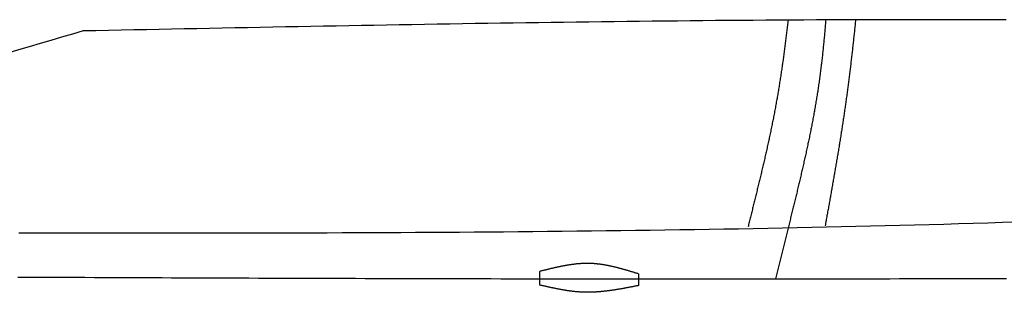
# Model space of a CAD drawing. Extents: x 715 to 7297, y 267 to 3702.
# Tile 38 of 62: x 2921 to 4004, y 1245 to 1544. Entities that reach past the tile are written whole.
import ezdxf

# ---------------------------------------------------------------- set-up
doc = ezdxf.new("R2010")
doc.units = 0
doc.layers.add('CAR', color=10, linetype='CONTINUOUS')

msp = doc.modelspace()

# ---------------------------------------------------------------- linework, layer by layer
at = {"layer": 'CAR'}
msp.add_line((3766.434, 1315.262), (3752.447, 1259.482), dxfattribs=at)
for points in [[(3493.055, 1252.647), (3493.055, 1267.626)], [(3601.615, 1265.003), (3601.615, 1252.066)]]:
    msp.add_lwpolyline(points, dxfattribs=at)
for points in [[(4006.47, 1543.96, 0), (3992.55, 1544.01, 0), (3978.64, 1544.06, 0), (3964.72, 1544.09, 0), (3950.81, 1544.12, 0), (3936.89, 1544.14, 0), (3922.98, 1544.15, 0), (3909.07, 1544.15, 0), (3895.15, 1544.15, 0), (3881.24, 1544.13, 0), (3867.32, 1544.11, 0), (3853.41, 1544.08, 0), (3839.49, 1544.04, 0), (3825.58, 1543.99, 0), (3811.66, 1543.94, 0), (3797.74, 1543.87, 0), (3783.83, 1543.8, 0), (3769.91, 1543.73, 0), (3756, 1543.64, 0), (3742.08, 1543.55, 0), (3728.17, 1543.46, 0), (3714.25, 1543.35, 0), (3700.33, 1543.24, 0), (3686.42, 1543.12, 0), (3672.5, 1543, 0), (3658.59, 1542.87, 0), (3644.67, 1542.73, 0), (3630.75, 1542.59, 0), (3616.84, 1542.44, 0), (3602.92, 1542.29, 0), (3589, 1542.13, 0), (3575.09, 1541.96, 0), (3561.17, 1541.79, 0), (3547.25, 1541.62, 0), (3533.33, 1541.44, 0), (3519.42, 1541.25, 0), (3505.5, 1541.06, 0), (3491.58, 1540.87, 0), (3477.67, 1540.67, 0), (3463.75, 1540.46, 0), (3449.83, 1540.26, 0), (3435.91, 1540.04, 0), (3422, 1539.83, 0), (3408.08, 1539.61, 0), (3394.16, 1539.38, 0), (3380.24, 1539.15, 0), (3366.33, 1538.92, 0), (3352.41, 1538.69, 0), (3338.49, 1538.45, 0), (3324.57, 1538.21, 0), (3310.65, 1537.96, 0), (3296.74, 1537.71, 0), (3282.82, 1537.46, 0), (3268.9, 1537.21, 0), (3254.98, 1536.96, 0), (3241.06, 1536.7, 0), (3227.15, 1536.44, 0), (3213.23, 1536.17, 0), (3199.31, 1535.91, 0), (3185.39, 1535.64, 0), (3171.47, 1535.38, 0), (3157.56, 1535.11, 0), (3143.64, 1534.83, 0), (3129.72, 1534.56, 0), (3115.8, 1534.29, 0), (3101.88, 1534.01, 0), (3087.96, 1533.74, 0), (3074.05, 1533.46, 0), (3060.13, 1533.18, 0), (3046.21, 1532.9, 0), (3032.29, 1532.62, 0), (3018.37, 1532.34, 0), (3004.45, 1532.07, 0), (2990.54, 1531.79, 0)], [(3766.41, 1543.5, 0), (3766.24, 1542.05, 0), (3766.07, 1540.6, 0), (3765.9, 1539.14, 0), (3765.72, 1537.69, 0), (3765.55, 1536.23, 0), (3765.37, 1534.78, 0), (3765.2, 1533.32, 0), (3765.02, 1531.87, 0), (3764.84, 1530.41, 0), (3764.66, 1528.96, 0), (3764.48, 1527.51, 0), (3764.3, 1526.05, 0), (3764.12, 1524.6, 0), (3763.94, 1523.14, 0), (3763.75, 1521.69, 0), (3763.57, 1520.23, 0), (3763.38, 1518.78, 0), (3763.19, 1517.32, 0), (3763, 1515.87, 0), (3762.81, 1514.41, 0), (3762.62, 1512.96, 0), (3762.43, 1511.5, 0), (3762.23, 1510.05, 0), (3762.04, 1508.6, 0), (3761.84, 1507.14, 0), (3761.64, 1505.69, 0), (3761.44, 1504.23, 0), (3761.24, 1502.78, 0), (3761.04, 1501.32, 0), (3760.84, 1499.87, 0), (3760.63, 1498.42, 0), (3760.42, 1496.96, 0), (3760.22, 1495.51, 0), (3760.01, 1494.06, 0), (3759.8, 1492.6, 0), (3759.58, 1491.15, 0), (3759.37, 1489.7, 0), (3759.16, 1488.24, 0), (3758.94, 1486.79, 0), (3758.72, 1485.34, 0), (3758.5, 1483.89, 0), (3758.28, 1482.43, 0), (3758.06, 1480.98, 0), (3757.83, 1479.53, 0), (3757.6, 1478.08, 0), (3757.38, 1476.63, 0), (3757.15, 1475.18, 0), (3756.91, 1473.73, 0), (3756.68, 1472.28, 0), (3756.44, 1470.82, 0), (3756.21, 1469.37, 0), (3755.97, 1467.93, 0), (3755.73, 1466.48, 0), (3755.49, 1465.03, 0), (3755.24, 1463.58, 0), (3755, 1462.13, 0), (3754.75, 1460.68, 0), (3754.5, 1459.23, 0), (3754.25, 1457.78, 0), (3753.99, 1456.34, 0), (3753.74, 1454.89, 0), (3753.48, 1453.44, 0), (3753.22, 1452, 0), (3752.96, 1450.55, 0), (3752.69, 1449.1, 0), (3752.43, 1447.66, 0), (3752.16, 1446.21, 0), (3751.89, 1444.77, 0), (3751.62, 1443.32, 0), (3751.34, 1441.88, 0), (3751.07, 1440.44, 0), (3750.79, 1438.99, 0), (3750.51, 1437.55, 0), (3750.22, 1436.11, 0), (3749.94, 1434.67, 0), (3749.65, 1433.23, 0), (3749.37, 1431.79, 0), (3749.08, 1430.35, 0), (3748.78, 1428.91, 0), (3748.49, 1427.47, 0), (3748.19, 1426.03, 0), (3747.9, 1424.59, 0), (3747.6, 1423.15, 0), (3747.3, 1421.71, 0), (3747, 1420.28, 0), (3746.69, 1418.84, 0), (3746.39, 1417.41, 0), (3746.08, 1415.97, 0), (3745.77, 1414.54, 0), (3745.46, 1413.1, 0), (3745.15, 1411.67, 0), (3744.84, 1410.24, 0), (3744.52, 1408.81, 0), (3744.21, 1407.38, 0), (3743.89, 1405.95, 0), (3743.57, 1404.52, 0), (3743.25, 1403.09, 0), (3742.93, 1401.66, 0), (3742.61, 1400.23, 0), (3742.29, 1398.81, 0), (3741.96, 1397.38, 0), (3741.64, 1395.96, 0), (3741.31, 1394.53, 0), (3740.99, 1393.11, 0), (3740.66, 1391.69, 0), (3740.33, 1390.27, 0), (3740, 1388.85, 0), (3739.67, 1387.43, 0), (3739.34, 1386.01, 0), (3739, 1384.59, 0), (3738.67, 1383.17, 0), (3738.34, 1381.76, 0), (3738, 1380.34, 0), (3737.67, 1378.93, 0), (3737.33, 1377.51, 0), (3736.99, 1376.1, 0), (3736.66, 1374.69, 0), (3736.32, 1373.28, 0), (3735.98, 1371.87, 0), (3735.64, 1370.46, 0), (3735.3, 1369.06, 0), (3734.96, 1367.65, 0), (3734.62, 1366.24, 0), (3734.28, 1364.84, 0), (3733.94, 1363.44, 0), (3733.6, 1362.04, 0), (3733.26, 1360.63, 0), (3732.91, 1359.23, 0), (3732.57, 1357.84, 0), (3732.23, 1356.44, 0), (3731.89, 1355.04, 0), (3731.54, 1353.65, 0), (3731.2, 1352.25, 0), (3730.86, 1350.86, 0), (3730.52, 1349.47, 0), (3730.17, 1348.08, 0), (3729.83, 1346.69, 0), (3729.49, 1345.3, 0), (3729.15, 1343.92, 0), (3728.8, 1342.53, 0), (3728.46, 1341.15, 0), (3728.12, 1339.76, 0), (3727.78, 1338.38, 0), (3727.44, 1337, 0), (3727.1, 1335.62, 0), (3726.75, 1334.25, 0), (3726.41, 1332.87, 0), (3726.07, 1331.49, 0), (3725.73, 1330.12, 0), (3725.4, 1328.75, 0), (3725.06, 1327.38, 0), (3724.72, 1326.01, 0), (3724.38, 1324.64, 0), (3724.04, 1323.28, 0), (3723.71, 1321.91, 0), (3723.37, 1320.55, 0), (3723.04, 1319.19, 0), (3722.7, 1317.82, 0), (3722.37, 1316.47, 0)], [(3807.85, 1543.92, 0), (3807.74, 1542.46, 0), (3807.62, 1541, 0), (3807.49, 1539.54, 0), (3807.37, 1538.08, 0), (3807.25, 1536.62, 0), (3807.12, 1535.16, 0), (3807, 1533.71, 0), (3806.87, 1532.25, 0), (3806.74, 1530.79, 0), (3806.61, 1529.33, 0), (3806.48, 1527.87, 0), (3806.34, 1526.42, 0), (3806.21, 1524.96, 0), (3806.07, 1523.5, 0), (3805.93, 1522.05, 0), (3805.79, 1520.59, 0), (3805.65, 1519.13, 0), (3805.51, 1517.68, 0), (3805.36, 1516.22, 0), (3805.21, 1514.77, 0), (3805.07, 1513.31, 0), (3804.92, 1511.86, 0), (3804.76, 1510.4, 0), (3804.61, 1508.95, 0), (3804.45, 1507.49, 0), (3804.3, 1506.04, 0), (3804.14, 1504.59, 0), (3803.97, 1503.13, 0), (3803.81, 1501.68, 0), (3803.64, 1500.23, 0), (3803.48, 1498.78, 0), (3803.31, 1497.33, 0), (3803.13, 1495.87, 0), (3802.96, 1494.42, 0), (3802.78, 1492.97, 0), (3802.61, 1491.52, 0), (3802.43, 1490.07, 0), (3802.24, 1488.62, 0), (3802.06, 1487.17, 0), (3801.87, 1485.72, 0), (3801.68, 1484.27, 0), (3801.49, 1482.83, 0), (3801.29, 1481.38, 0), (3801.1, 1479.93, 0), (3800.9, 1478.48, 0), (3800.7, 1477.04, 0), (3800.49, 1475.59, 0), (3800.29, 1474.14, 0), (3800.08, 1472.7, 0), (3799.86, 1471.25, 0), (3799.65, 1469.81, 0), (3799.43, 1468.36, 0), (3799.21, 1466.92, 0), (3798.99, 1465.47, 0), (3798.77, 1464.03, 0), (3798.54, 1462.59, 0), (3798.31, 1461.14, 0), (3798.08, 1459.7, 0), (3797.85, 1458.26, 0), (3797.61, 1456.82, 0), (3797.37, 1455.38, 0), (3797.13, 1453.93, 0), (3796.89, 1452.49, 0), (3796.64, 1451.05, 0), (3796.39, 1449.61, 0), (3796.14, 1448.17, 0), (3795.89, 1446.73, 0), (3795.64, 1445.3, 0), (3795.38, 1443.86, 0), (3795.12, 1442.42, 0), (3794.86, 1440.98, 0), (3794.6, 1439.54, 0), (3794.33, 1438.11, 0), (3794.07, 1436.67, 0), (3793.8, 1435.23, 0), (3793.53, 1433.79, 0), (3793.25, 1432.36, 0), (3792.98, 1430.92, 0), (3792.7, 1429.49, 0), (3792.42, 1428.05, 0), (3792.14, 1426.62, 0), (3791.86, 1425.18, 0), (3791.57, 1423.75, 0), (3791.29, 1422.31, 0), (3791, 1420.88, 0), (3790.71, 1419.45, 0), (3790.42, 1418.01, 0), (3790.13, 1416.58, 0), (3789.83, 1415.15, 0), (3789.53, 1413.71, 0), (3789.24, 1412.28, 0), (3788.94, 1410.85, 0), (3788.64, 1409.42, 0), (3788.33, 1407.99, 0), (3788.03, 1406.55, 0), (3787.72, 1405.12, 0), (3787.42, 1403.69, 0), (3787.11, 1402.26, 0), (3786.8, 1400.83, 0), (3786.48, 1399.4, 0), (3786.17, 1397.97, 0), (3785.86, 1396.54, 0), (3785.54, 1395.11, 0), (3785.22, 1393.68, 0), (3784.91, 1392.25, 0), (3784.59, 1390.82, 0), (3784.27, 1389.39, 0), (3783.94, 1387.96, 0), (3783.62, 1386.54, 0), (3783.3, 1385.11, 0), (3782.97, 1383.68, 0), (3782.64, 1382.25, 0), (3782.31, 1380.82, 0), (3781.99, 1379.4, 0), (3781.66, 1377.97, 0), (3781.32, 1376.54, 0), (3780.99, 1375.11, 0), (3780.66, 1373.69, 0), (3780.32, 1372.26, 0), (3779.99, 1370.83, 0), (3779.65, 1369.41, 0), (3779.32, 1367.98, 0), (3778.98, 1366.55, 0), (3778.64, 1365.13, 0), (3778.3, 1363.7, 0), (3777.96, 1362.28, 0), (3777.62, 1360.85, 0), (3777.28, 1359.42, 0), (3776.93, 1358, 0), (3776.59, 1356.57, 0), (3776.25, 1355.15, 0), (3775.9, 1353.72, 0), (3775.56, 1352.3, 0), (3775.21, 1350.87, 0), (3774.87, 1349.45, 0), (3774.52, 1348.02, 0), (3774.17, 1346.6, 0), (3773.82, 1345.17, 0), (3773.47, 1343.75, 0), (3773.12, 1342.32, 0), (3772.78, 1340.9, 0), (3772.43, 1339.47, 0), (3772.08, 1338.05, 0), (3771.72, 1336.62, 0), (3771.37, 1335.2, 0), (3771.02, 1333.78, 0), (3770.67, 1332.35, 0), (3770.32, 1330.93, 0), (3769.97, 1329.5, 0), (3769.61, 1328.08, 0), (3769.26, 1326.65, 0), (3768.91, 1325.23, 0), (3768.55, 1323.81, 0), (3768.2, 1322.38, 0), (3767.85, 1320.96, 0), (3767.49, 1319.53, 0), (3767.14, 1318.11, 0), (3766.79, 1316.69, 0), (3766.43, 1315.26, 0)], [(3840.69, 1543.93, 0), (3840.54, 1542.49, 0), (3840.39, 1541.05, 0), (3840.24, 1539.62, 0), (3840.1, 1538.18, 0), (3839.95, 1536.74, 0), (3839.8, 1535.3, 0), (3839.65, 1533.87, 0), (3839.5, 1532.43, 0), (3839.35, 1530.99, 0), (3839.19, 1529.55, 0), (3839.04, 1528.12, 0), (3838.89, 1526.68, 0), (3838.73, 1525.24, 0), (3838.58, 1523.8, 0), (3838.43, 1522.36, 0), (3838.27, 1520.93, 0), (3838.11, 1519.49, 0), (3837.95, 1518.05, 0), (3837.8, 1516.61, 0), (3837.64, 1515.17, 0), (3837.48, 1513.73, 0), (3837.32, 1512.3, 0), (3837.16, 1510.86, 0), (3836.99, 1509.42, 0), (3836.83, 1507.98, 0), (3836.67, 1506.54, 0), (3836.5, 1505.11, 0), (3836.34, 1503.67, 0), (3836.17, 1502.23, 0), (3836, 1500.79, 0), (3835.84, 1499.35, 0), (3835.67, 1497.91, 0), (3835.5, 1496.48, 0), (3835.33, 1495.04, 0), (3835.16, 1493.6, 0), (3834.98, 1492.16, 0), (3834.81, 1490.72, 0), (3834.64, 1489.29, 0), (3834.46, 1487.85, 0), (3834.28, 1486.41, 0), (3834.11, 1484.97, 0), (3833.93, 1483.53, 0), (3833.75, 1482.1, 0), (3833.57, 1480.66, 0), (3833.39, 1479.22, 0), (3833.2, 1477.78, 0), (3833.02, 1476.35, 0), (3832.84, 1474.91, 0), (3832.65, 1473.47, 0), (3832.46, 1472.04, 0), (3832.28, 1470.6, 0), (3832.09, 1469.16, 0), (3831.9, 1467.73, 0), (3831.7, 1466.29, 0), (3831.51, 1464.85, 0), (3831.32, 1463.42, 0), (3831.12, 1461.98, 0), (3830.93, 1460.55, 0), (3830.73, 1459.11, 0), (3830.53, 1457.67, 0), (3830.33, 1456.24, 0), (3830.13, 1454.8, 0), (3829.93, 1453.37, 0), (3829.73, 1451.93, 0), (3829.52, 1450.5, 0), (3829.32, 1449.07, 0), (3829.11, 1447.63, 0), (3828.9, 1446.2, 0), (3828.7, 1444.76, 0), (3828.49, 1443.33, 0), (3828.28, 1441.9, 0), (3828.06, 1440.47, 0), (3827.85, 1439.03, 0), (3827.64, 1437.6, 0), (3827.42, 1436.17, 0), (3827.21, 1434.74, 0), (3826.99, 1433.31, 0), (3826.77, 1431.87, 0), (3826.55, 1430.44, 0), (3826.33, 1429.01, 0), (3826.11, 1427.58, 0), (3825.89, 1426.15, 0), (3825.67, 1424.72, 0), (3825.45, 1423.3, 0), (3825.22, 1421.87, 0), (3825, 1420.44, 0), (3824.77, 1419.01, 0), (3824.55, 1417.58, 0), (3824.32, 1416.16, 0), (3824.09, 1414.73, 0), (3823.86, 1413.31, 0), (3823.63, 1411.88, 0), (3823.4, 1410.45, 0), (3823.17, 1409.03, 0), (3822.94, 1407.61, 0), (3822.71, 1406.18, 0), (3822.47, 1404.76, 0), (3822.24, 1403.34, 0), (3822, 1401.91, 0), (3821.77, 1400.49, 0), (3821.53, 1399.07, 0), (3821.3, 1397.65, 0), (3821.06, 1396.23, 0), (3820.82, 1394.81, 0), (3820.58, 1393.39, 0), (3820.35, 1391.98, 0), (3820.11, 1390.56, 0), (3819.87, 1389.14, 0), (3819.63, 1387.72, 0), (3819.39, 1386.31, 0), (3819.14, 1384.89, 0), (3818.9, 1383.48, 0), (3818.66, 1382.07, 0), (3818.42, 1380.65, 0), (3818.17, 1379.24, 0), (3817.93, 1377.83, 0), (3817.69, 1376.42, 0), (3817.44, 1375.01, 0), (3817.2, 1373.6, 0), (3816.95, 1372.19, 0), (3816.71, 1370.78, 0), (3816.46, 1369.37, 0), (3816.21, 1367.96, 0), (3815.97, 1366.56, 0), (3815.72, 1365.15, 0), (3815.47, 1363.75, 0), (3815.23, 1362.34, 0), (3814.98, 1360.94, 0), (3814.73, 1359.54, 0), (3814.48, 1358.14, 0), (3814.23, 1356.73, 0), (3813.99, 1355.33, 0), (3813.74, 1353.94, 0), (3813.49, 1352.54, 0), (3813.24, 1351.14, 0), (3812.99, 1349.74, 0), (3812.74, 1348.35, 0), (3812.49, 1346.95, 0), (3812.24, 1345.56, 0), (3811.99, 1344.17, 0), (3811.74, 1342.77, 0), (3811.49, 1341.38, 0), (3811.24, 1339.99, 0), (3810.99, 1338.6, 0), (3810.74, 1337.21, 0), (3810.49, 1335.83, 0), (3810.24, 1334.44, 0), (3809.99, 1333.05, 0), (3809.74, 1331.67, 0), (3809.49, 1330.28, 0), (3809.24, 1328.9, 0), (3808.99, 1327.52, 0), (3808.75, 1326.14, 0), (3808.5, 1324.76, 0), (3808.25, 1323.38, 0), (3808, 1322, 0), (3807.75, 1320.63, 0), (3807.5, 1319.25, 0), (3807.25, 1317.88, 0)], [(4018.45, 1321.79, 0), (4002.31, 1321.28, 0), (3986.17, 1320.78, 0), (3970.03, 1320.29, 0), (3953.89, 1319.82, 0), (3937.75, 1319.36, 0), (3921.61, 1318.91, 0), (3905.47, 1318.48, 0), (3889.33, 1318.06, 0), (3873.18, 1317.65, 0), (3857.04, 1317.26, 0), (3840.89, 1316.87, 0), (3824.75, 1316.5, 0), (3808.6, 1316.14, 0), (3792.46, 1315.8, 0), (3776.31, 1315.46, 0), (3760.16, 1315.14, 0), (3744.01, 1314.82, 0), (3727.86, 1314.52, 0), (3711.71, 1314.23, 0), (3695.56, 1313.95, 0), (3679.41, 1313.68, 0), (3663.26, 1313.42, 0), (3647.11, 1313.17, 0), (3630.95, 1312.93, 0), (3614.8, 1312.7, 0), (3598.65, 1312.48, 0), (3582.49, 1312.27, 0), (3566.34, 1312.07, 0), (3550.18, 1311.88, 0), (3534.03, 1311.7, 0), (3517.87, 1311.53, 0), (3501.71, 1311.36, 0), (3485.55, 1311.2, 0), (3469.4, 1311.06, 0), (3453.24, 1310.92, 0), (3437.08, 1310.78, 0), (3420.92, 1310.66, 0), (3404.76, 1310.54, 0), (3388.6, 1310.43, 0), (3372.44, 1310.33, 0), (3356.28, 1310.24, 0), (3340.12, 1310.15, 0), (3323.96, 1310.07, 0), (3307.79, 1309.99, 0), (3291.63, 1309.92, 0), (3275.47, 1309.86, 0), (3259.3, 1309.8, 0), (3243.14, 1309.75, 0), (3226.98, 1309.71, 0), (3210.81, 1309.67, 0), (3194.65, 1309.64, 0), (3178.48, 1309.61, 0), (3162.32, 1309.58, 0), (3146.15, 1309.57, 0), (3129.99, 1309.55, 0), (3113.82, 1309.54, 0), (3097.66, 1309.54, 0), (3081.49, 1309.54, 0), (3065.32, 1309.54, 0), (3049.16, 1309.55, 0), (3032.99, 1309.56, 0), (3016.82, 1309.57, 0), (3000.66, 1309.59, 0), (2984.49, 1309.61, 0), (2968.32, 1309.63, 0), (2952.15, 1309.66, 0), (2935.99, 1309.69, 0), (2919.82, 1309.72, 0)], [(3601.61, 1265, 0), (3600.94, 1265.21, 0), (3600.26, 1265.42, 0), (3599.58, 1265.63, 0), (3598.9, 1265.83, 0), (3598.23, 1266.04, 0), (3597.55, 1266.25, 0), (3596.87, 1266.45, 0), (3596.19, 1266.66, 0), (3595.52, 1266.86, 0), (3594.84, 1267.07, 0), (3594.16, 1267.27, 0), (3593.48, 1267.48, 0), (3592.81, 1267.68, 0), (3592.13, 1267.88, 0), (3591.45, 1268.08, 0), (3590.77, 1268.28, 0), (3590.1, 1268.48, 0), (3589.42, 1268.68, 0), (3588.74, 1268.88, 0), (3588.06, 1269.08, 0), (3587.38, 1269.27, 0), (3586.71, 1269.46, 0), (3586.03, 1269.66, 0), (3585.35, 1269.85, 0), (3584.67, 1270.04, 0), (3583.99, 1270.22, 0), (3583.32, 1270.41, 0), (3582.64, 1270.6, 0), (3581.96, 1270.78, 0), (3581.28, 1270.96, 0), (3580.6, 1271.14, 0), (3579.92, 1271.32, 0), (3579.25, 1271.49, 0), (3578.57, 1271.67, 0), (3577.89, 1271.84, 0), (3577.21, 1272.01, 0), (3576.53, 1272.17, 0), (3575.85, 1272.34, 0), (3575.17, 1272.5, 0), (3574.49, 1272.66, 0), (3573.82, 1272.82, 0), (3573.14, 1272.97, 0), (3572.46, 1273.12, 0), (3571.78, 1273.27, 0), (3571.1, 1273.42, 0), (3570.42, 1273.57, 0), (3569.74, 1273.71, 0), (3569.06, 1273.85, 0), (3568.38, 1273.98, 0), (3567.7, 1274.12, 0), (3567.02, 1274.24, 0), (3566.34, 1274.37, 0), (3565.66, 1274.49, 0), (3564.98, 1274.61, 0), (3564.3, 1274.73, 0), (3563.62, 1274.85, 0), (3562.94, 1274.96, 0), (3562.26, 1275.06, 0), (3561.58, 1275.16, 0), (3560.9, 1275.26, 0), (3560.22, 1275.36, 0), (3559.54, 1275.45, 0), (3558.86, 1275.54, 0), (3558.18, 1275.62, 0), (3557.5, 1275.71, 0), (3556.82, 1275.78, 0), (3556.14, 1275.85, 0), (3555.45, 1275.92, 0), (3554.77, 1275.99, 0), (3554.09, 1276.05, 0), (3553.41, 1276.1, 0), (3552.73, 1276.15, 0), (3552.05, 1276.2, 0), (3551.36, 1276.24, 0), (3550.68, 1276.28, 0), (3550, 1276.31, 0), (3549.32, 1276.34, 0), (3548.63, 1276.37, 0), (3547.95, 1276.39, 0), (3547.27, 1276.4, 0), (3546.59, 1276.41, 0), (3545.9, 1276.42, 0), (3545.22, 1276.42, 0), (3544.54, 1276.41, 0), (3543.85, 1276.4, 0), (3543.17, 1276.39, 0), (3542.48, 1276.37, 0), (3541.8, 1276.35, 0), (3541.12, 1276.33, 0), (3540.43, 1276.3, 0), (3539.75, 1276.26, 0), (3539.06, 1276.23, 0), (3538.38, 1276.18, 0), (3537.7, 1276.14, 0), (3537.01, 1276.09, 0), (3536.33, 1276.04, 0), (3535.64, 1275.98, 0), (3534.96, 1275.92, 0), (3534.27, 1275.85, 0), (3533.59, 1275.79, 0), (3532.9, 1275.71, 0), (3532.22, 1275.64, 0), (3531.53, 1275.56, 0), (3530.85, 1275.48, 0), (3530.16, 1275.4, 0), (3529.47, 1275.31, 0), (3528.79, 1275.22, 0), (3528.1, 1275.12, 0), (3527.42, 1275.03, 0), (3526.73, 1274.93, 0), (3526.05, 1274.82, 0), (3525.36, 1274.72, 0), (3524.67, 1274.61, 0), (3523.99, 1274.5, 0), (3523.3, 1274.38, 0), (3522.61, 1274.27, 0), (3521.93, 1274.15, 0), (3521.24, 1274.02, 0), (3520.55, 1273.9, 0), (3519.87, 1273.77, 0), (3519.18, 1273.65, 0), (3518.49, 1273.51, 0), (3517.81, 1273.38, 0), (3517.12, 1273.25, 0), (3516.43, 1273.11, 0), (3515.75, 1272.97, 0), (3515.06, 1272.83, 0), (3514.37, 1272.68, 0), (3513.69, 1272.54, 0), (3513, 1272.39, 0), (3512.31, 1272.24, 0), (3511.62, 1272.09, 0), (3510.94, 1271.94, 0), (3510.25, 1271.79, 0), (3509.56, 1271.63, 0), (3508.87, 1271.48, 0), (3508.19, 1271.32, 0), (3507.5, 1271.16, 0), (3506.81, 1271, 0), (3506.12, 1270.84, 0), (3505.44, 1270.68, 0), (3504.75, 1270.51, 0), (3504.06, 1270.35, 0), (3503.37, 1270.18, 0), (3502.69, 1270.02, 0), (3502, 1269.85, 0), (3501.31, 1269.68, 0), (3500.62, 1269.51, 0), (3499.93, 1269.34, 0), (3499.25, 1269.17, 0), (3498.56, 1269, 0), (3497.87, 1268.83, 0), (3497.18, 1268.66, 0), (3496.49, 1268.49, 0), (3495.81, 1268.32, 0), (3495.12, 1268.14, 0), (3494.43, 1267.97, 0), (3493.74, 1267.8, 0), (3493.06, 1267.63, 0)], [(2918.49, 1261.47, 0), (2929.06, 1261.43, 0), (2939.63, 1261.38, 0), (2950.2, 1261.33, 0), (2960.78, 1261.28, 0), (2971.36, 1261.23, 0), (2981.95, 1261.18, 0), (2992.53, 1261.14, 0), (3003.12, 1261.09, 0), (3013.72, 1261.05, 0), (3024.32, 1261, 0), (3034.92, 1260.95, 0), (3045.52, 1260.91, 0), (3056.13, 1260.87, 0), (3066.74, 1260.82, 0), (3077.35, 1260.78, 0), (3087.96, 1260.74, 0), (3098.58, 1260.69, 0), (3109.2, 1260.65, 0), (3119.83, 1260.61, 0), (3130.45, 1260.57, 0), (3141.08, 1260.53, 0), (3151.71, 1260.49, 0), (3162.35, 1260.45, 0), (3172.99, 1260.42, 0), (3183.63, 1260.38, 0), (3194.27, 1260.34, 0), (3204.91, 1260.31, 0), (3215.56, 1260.27, 0), (3226.21, 1260.23, 0), (3236.86, 1260.2, 0), (3247.51, 1260.17, 0), (3258.17, 1260.13, 0), (3268.83, 1260.1, 0), (3279.49, 1260.07, 0), (3290.15, 1260.04, 0), (3300.81, 1260.01, 0), (3311.48, 1259.98, 0), (3322.15, 1259.95, 0), (3332.82, 1259.92, 0), (3343.49, 1259.89, 0), (3354.16, 1259.87, 0), (3364.84, 1259.84, 0), (3375.52, 1259.82, 0), (3386.19, 1259.79, 0), (3396.88, 1259.77, 0), (3407.56, 1259.75, 0), (3418.24, 1259.72, 0), (3428.93, 1259.7, 0), (3439.61, 1259.68, 0), (3450.3, 1259.66, 0), (3460.99, 1259.64, 0), (3471.68, 1259.62, 0), (3482.37, 1259.61, 0), (3493.06, 1259.59, 0), (3503.76, 1259.58, 0), (3514.45, 1259.56, 0), (3525.15, 1259.55, 0), (3535.85, 1259.53, 0), (3546.55, 1259.52, 0), (3557.25, 1259.51, 0), (3567.95, 1259.5, 0), (3578.65, 1259.49, 0), (3589.35, 1259.48, 0), (3600.05, 1259.48, 0), (3610.76, 1259.47, 0), (3621.46, 1259.47, 0), (3632.17, 1259.46, 0), (3642.87, 1259.46, 0), (3653.58, 1259.46, 0), (3664.28, 1259.45, 0), (3674.99, 1259.45, 0), (3685.7, 1259.45, 0), (3696.41, 1259.46, 0), (3707.11, 1259.46, 0), (3717.82, 1259.46, 0), (3728.53, 1259.47, 0), (3739.24, 1259.47, 0), (3749.95, 1259.48, 0), (3760.66, 1259.49, 0), (3771.37, 1259.5, 0), (3782.08, 1259.51, 0), (3792.79, 1259.52, 0), (3803.49, 1259.53, 0), (3814.2, 1259.54, 0), (3824.91, 1259.56, 0), (3835.62, 1259.57, 0), (3846.33, 1259.59, 0), (3857.04, 1259.61, 0), (3867.75, 1259.63, 0), (3878.46, 1259.65, 0), (3889.17, 1259.67, 0), (3899.88, 1259.69, 0), (3910.59, 1259.71, 0), (3921.3, 1259.74, 0), (3932.01, 1259.76, 0), (3942.71, 1259.79, 0), (3953.42, 1259.81, 0), (3964.13, 1259.84, 0), (3974.84, 1259.87, 0), (3985.55, 1259.9, 0), (3996.26, 1259.93, 0), (4006.97, 1259.96, 0)], [(3601.61, 1252.07, 0), (3600.93, 1251.93, 0), (3600.24, 1251.8, 0), (3599.56, 1251.66, 0), (3598.87, 1251.53, 0), (3598.18, 1251.39, 0), (3597.5, 1251.26, 0), (3596.81, 1251.12, 0), (3596.13, 1250.99, 0), (3595.44, 1250.85, 0), (3594.76, 1250.72, 0), (3594.07, 1250.59, 0), (3593.38, 1250.45, 0), (3592.7, 1250.32, 0), (3592.01, 1250.19, 0), (3591.33, 1250.06, 0), (3590.64, 1249.93, 0), (3589.95, 1249.8, 0), (3589.27, 1249.67, 0), (3588.58, 1249.54, 0), (3587.9, 1249.42, 0), (3587.21, 1249.29, 0), (3586.52, 1249.16, 0), (3585.84, 1249.04, 0), (3585.15, 1248.91, 0), (3584.47, 1248.79, 0), (3583.78, 1248.67, 0), (3583.1, 1248.55, 0), (3582.41, 1248.43, 0), (3581.73, 1248.31, 0), (3581.04, 1248.19, 0), (3580.35, 1248.07, 0), (3579.67, 1247.96, 0), (3578.98, 1247.85, 0), (3578.3, 1247.73, 0), (3577.61, 1247.62, 0), (3576.93, 1247.51, 0), (3576.24, 1247.4, 0), (3575.56, 1247.3, 0), (3574.87, 1247.19, 0), (3574.19, 1247.09, 0), (3573.5, 1246.99, 0), (3572.82, 1246.89, 0), (3572.13, 1246.79, 0), (3571.45, 1246.69, 0), (3570.76, 1246.6, 0), (3570.08, 1246.5, 0), (3569.39, 1246.41, 0), (3568.71, 1246.32, 0), (3568.02, 1246.24, 0), (3567.34, 1246.15, 0), (3566.65, 1246.07, 0), (3565.97, 1245.99, 0), (3565.28, 1245.91, 0), (3564.6, 1245.83, 0), (3563.91, 1245.76, 0), (3563.23, 1245.68, 0), (3562.54, 1245.61, 0), (3561.86, 1245.55, 0), (3561.17, 1245.48, 0), (3560.49, 1245.42, 0), (3559.81, 1245.36, 0), (3559.12, 1245.3, 0), (3558.44, 1245.24, 0), (3557.75, 1245.19, 0), (3557.07, 1245.14, 0), (3556.39, 1245.09, 0), (3555.7, 1245.05, 0), (3555.02, 1245, 0), (3554.33, 1244.96, 0), (3553.65, 1244.93, 0), (3552.97, 1244.89, 0), (3552.28, 1244.86, 0), (3551.6, 1244.83, 0), (3550.92, 1244.81, 0), (3550.23, 1244.79, 0), (3549.55, 1244.77, 0), (3548.87, 1244.75, 0), (3548.18, 1244.74, 0), (3547.5, 1244.73, 0), (3546.82, 1244.72, 0), (3546.13, 1244.72, 0), (3545.45, 1244.72, 0), (3544.77, 1244.72, 0), (3544.09, 1244.73, 0), (3543.4, 1244.74, 0), (3542.72, 1244.75, 0), (3542.04, 1244.77, 0), (3541.36, 1244.79, 0), (3540.67, 1244.82, 0), (3539.99, 1244.84, 0), (3539.31, 1244.88, 0), (3538.63, 1244.91, 0), (3537.95, 1244.95, 0), (3537.26, 1244.99, 0), (3536.58, 1245.04, 0), (3535.9, 1245.09, 0), (3535.22, 1245.14, 0), (3534.54, 1245.19, 0), (3533.86, 1245.25, 0), (3533.17, 1245.31, 0), (3532.49, 1245.38, 0), (3531.81, 1245.45, 0), (3531.13, 1245.52, 0), (3530.45, 1245.59, 0), (3529.77, 1245.67, 0), (3529.09, 1245.75, 0), (3528.41, 1245.83, 0), (3527.72, 1245.92, 0), (3527.04, 1246, 0), (3526.36, 1246.09, 0), (3525.68, 1246.19, 0), (3525, 1246.28, 0), (3524.32, 1246.38, 0), (3523.64, 1246.48, 0), (3522.96, 1246.58, 0), (3522.28, 1246.69, 0), (3521.6, 1246.8, 0), (3520.92, 1246.91, 0), (3520.24, 1247.02, 0), (3519.56, 1247.13, 0), (3518.88, 1247.25, 0), (3518.2, 1247.36, 0), (3517.52, 1247.48, 0), (3516.84, 1247.61, 0), (3516.16, 1247.73, 0), (3515.48, 1247.85, 0), (3514.8, 1247.98, 0), (3514.12, 1248.11, 0), (3513.44, 1248.24, 0), (3512.76, 1248.37, 0), (3512.08, 1248.51, 0), (3511.4, 1248.64, 0), (3510.72, 1248.78, 0), (3510.04, 1248.91, 0), (3509.36, 1249.05, 0), (3508.68, 1249.19, 0), (3508, 1249.34, 0), (3507.32, 1249.48, 0), (3506.64, 1249.62, 0), (3505.96, 1249.77, 0), (3505.28, 1249.91, 0), (3504.6, 1250.06, 0), (3503.92, 1250.21, 0), (3503.25, 1250.36, 0), (3502.57, 1250.5, 0), (3501.89, 1250.65, 0), (3501.21, 1250.8, 0), (3500.53, 1250.96, 0), (3499.85, 1251.11, 0), (3499.17, 1251.26, 0), (3498.49, 1251.41, 0), (3497.81, 1251.57, 0), (3497.13, 1251.72, 0), (3496.45, 1251.87, 0), (3495.77, 1252.03, 0), (3495.09, 1252.18, 0), (3494.41, 1252.34, 0), (3493.73, 1252.49, 0), (3493.06, 1252.65, 0)]]:
    msp.add_polyline3d(points, dxfattribs=at)
msp.add_arc((4693.035, -4426.979), 6197.207, 105.9453518, 109.5962158, dxfattribs=at)

doc.saveas('drawing.dxf')
